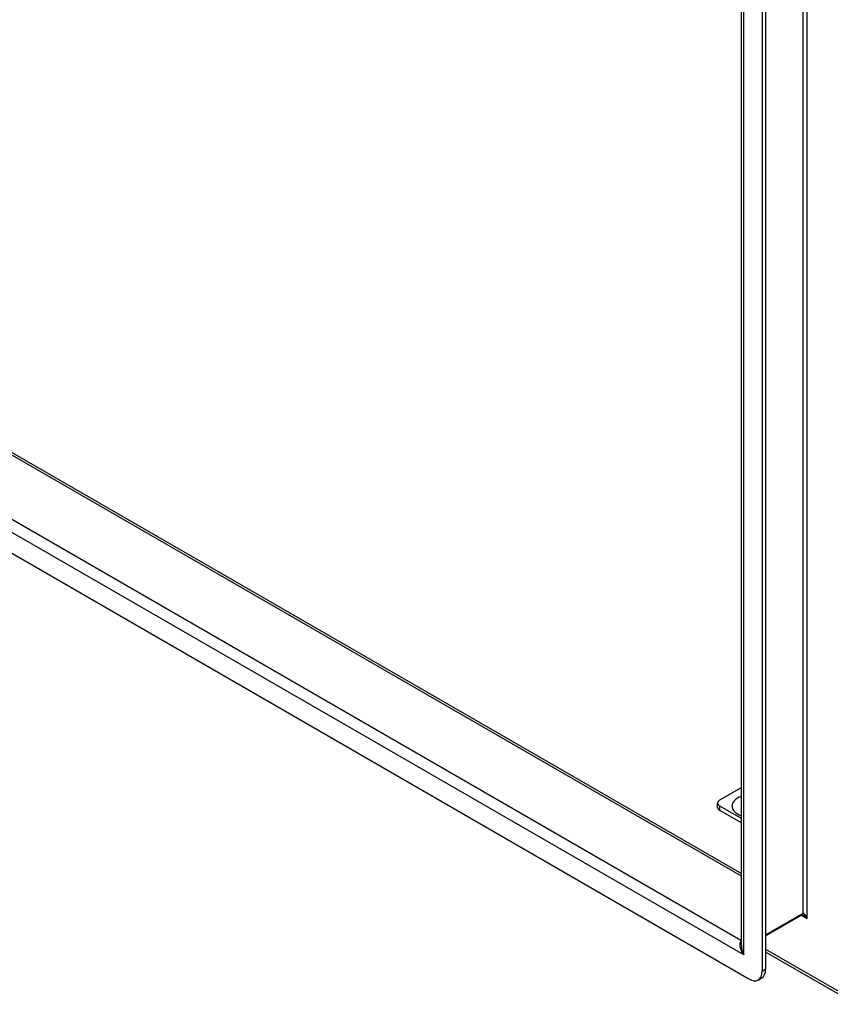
# Model space of a CAD drawing. Header units: inches. Extents: x 11 to 168, y 11 to 114.
# Tile 52 of 62: x 151.01 to 159.44, y 51.41 to 61.66. Entities that reach past the tile are written whole.
import ezdxf

# ---------------------------------------------------------------- set-up
doc = ezdxf.new("R2010")
doc.units = ezdxf.units.IN
doc.header["$MEASUREMENT"] = 0
doc.layers.add('Visible Edges(ANSI)', color=7, linetype='Continuous', lineweight=25)
doc.layers.add('Visible Tangent Edges(ANSI)', color=7, linetype='Continuous', lineweight=25)

msp = doc.modelspace()

# ---------------------------------------------------------------- linework, layer by layer
at = {"layer": 'Visible Edges(ANSI)'}
for p, q in [((158.512, 52.029), (158.512, 66.948)), ((158.728, 66.93), (158.728, 51.757)), ((158.765, 51.779), (158.765, 66.952)), ((143.408, 61.494), (158.512, 52.774)), ((158.589, 51.677), (142.62, 60.896)), ((158.287, 53.54), (158.512, 53.67)), ((158.264, 53.463), (158.264, 53.508)), ((158.512, 53.346), (158.287, 53.476)), ((158.512, 53.301), (158.287, 53.431)), ((159.145, 52.344), (158.765, 52.125)), ((158.765, 51.958), (159.706, 51.415)), ((158.687, 51.667), (158.725, 51.689))]:
    msp.add_line(p, q, dxfattribs=at)
at = {"layer": 'Visible Edges(ANSI)', "flags": 128}
msp.add_lwpolyline([(159.158, 52.34), (159.153, 52.343), (159.149, 52.344), (159.146, 52.344), (159.145, 52.344)], dxfattribs=at)
at = {"layer": 'Visible Edges(ANSI)'}
for centre, major_axis, start_param, end_param in [((158.343, 53.508), (-0.0787, 0), 5.497787, 7.068583), ((158.343, 53.463), (-0.0787, 0), 0, 0.785398), ((158.589, 51.838), (0.098, -0.17), 5.497787, 7.068583), ((158.626, 51.859), (0.098, -0.17), 0, 0.785398)]:
    msp.add_ellipse(centre, major_axis=major_axis, ratio=0.57735, start_param=start_param, end_param=end_param, dxfattribs=at)
at = {"layer": 'Visible Tangent Edges(ANSI)'}
for p, q in [((159.151, 67.31), (159.151, 52.359)), ((159.195, 52.308), (159.195, 67.361)), ((158.537, 51.928), (158.537, 66.981)), ((158.512, 52.746), (143.39, 61.476)), ((142.813, 61.143), (158.512, 52.079)), ((158.537, 51.928), (142.672, 61.087)), ((158.287, 53.431), (158.287, 53.476)), ((159.151, 52.359), (158.765, 52.136)), ((159.139, 52.341), (159.195, 52.308)), ((159.689, 51.453), (158.765, 51.986)), ((158.765, 51.779), (158.728, 51.757))]:
    msp.add_line(p, q, dxfattribs=at)
for centre, major_axis, ratio, start_param, end_param in [((158.621, 53.476), (-0.206, 0), 0.57735, 5.268223, 7.298147), ((159.13, 52.371), (0.0155, -0.0268), 0.57735, 0, 0.785398), ((159.173, 52.295), (-0.02, 0.0641), 0.368973, 4.794963, 6.36576), ((159.173, 52.295), (-0.0455, 0.0494), 0.368973, 4.629815, 5.415213), ((158.596, 51.962), (-0.085, 0.113), 0.482311, 6.27321, 7.797332), ((158.596, 51.962), (-0.056, 0.13), 0.482311, 0.842048, 1.627446)]:
    msp.add_ellipse(centre, major_axis=major_axis, ratio=ratio, start_param=start_param, end_param=end_param, dxfattribs=at)

doc.saveas('drawing.dxf')
